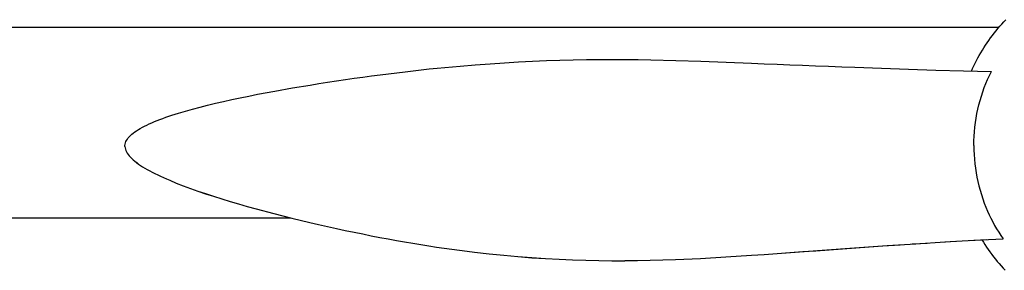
# Model space of a CAD drawing. Header units: millimetres. Extents: x -1529 to 1529, y -292 to 325.
# Tile 13 of 18: x 152 to 370, y 257 to 313. Entities that reach past the tile are written whole.
import ezdxf

# ---------------------------------------------------------------- set-up
doc = ezdxf.new("R2010")
doc.units = ezdxf.units.MM
doc.layers.add('VISIBLE', color=7, linetype='Continuous')

msp = doc.modelspace()

# ---------------------------------------------------------------- linework, layer by layer
at = {"layer": 'VISIBLE'}
for p, q in [((-369.33, 311.22), (369.33, 311.22)), ((368.64, 310.38), (369.06, 310.89)), ((369.06, 310.89), (369.49, 311.39)), ((369.49, 311.39), (369.92, 311.89)), ((369.92, 311.89), (370.37, 312.38)), ((370.37, 312.38), (370.82, 312.86)), ((367.04, 308.28), (367.43, 308.82)), ((367.43, 308.82), (367.82, 309.34)), ((367.82, 309.34), (368.23, 309.87)), ((368.23, 309.87), (368.64, 310.38)), ((365.59, 306.08), (365.94, 306.64)), ((365.94, 306.64), (366.3, 307.19)), ((366.3, 307.19), (366.66, 307.74)), ((366.66, 307.74), (367.04, 308.28)), ((364.28, 303.79), (364.59, 304.37)), ((364.59, 304.37), (364.91, 304.94)), ((364.91, 304.94), (365.25, 305.51)), ((365.25, 305.51), (365.59, 306.08)), ((242.63, 301.92), (244.38, 302.1)), ((244.38, 302.1), (246.11, 302.27)), ((246.11, 302.27), (249.52, 302.58)), ((249.52, 302.58), (252.86, 302.86)), ((252.86, 302.86), (256.13, 303.1)), ((256.13, 303.1), (259.35, 303.32)), ((259.35, 303.32), (262.5, 303.5)), ((262.5, 303.5), (265.61, 303.65)), ((265.61, 303.65), (268.66, 303.77)), ((268.66, 303.77), (271.68, 303.87)), ((271.68, 303.87), (274.65, 303.95)), ((274.65, 303.95), (277.58, 304)), ((277.58, 304), (280.48, 304.02)), ((280.48, 304.02), (283.36, 304.03)), ((283.36, 304.03), (286.21, 304.02)), ((286.21, 304.02), (289.04, 303.99)), ((289.04, 303.99), (291.85, 303.95)), ((291.85, 303.95), (297.44, 303.82)), ((297.44, 303.82), (303.02, 303.65)), ((303.02, 303.65), (308.61, 303.44)), ((308.61, 303.44), (314.25, 303.21)), ((314.25, 303.21), (317.1, 303.09)), ((317.1, 303.09), (319.97, 302.97)), ((319.97, 302.97), (322.79, 302.85)), ((322.79, 302.85), (325.63, 302.74)), ((325.63, 302.74), (328.5, 302.62)), ((328.5, 302.62), (331.4, 302.51)), ((331.4, 302.51), (334.31, 302.4)), ((334.31, 302.4), (337.25, 302.29)), ((337.25, 302.29), (343.19, 302.07)), ((343.19, 302.07), (349.2, 301.87)), ((363.4, 302.01), (363.68, 302.61)), ((363.68, 302.61), (363.98, 303.2)), ((363.98, 303.2), (364.28, 303.79)), ((225.95, 299.85), (227.89, 300.13)), ((227.89, 300.13), (229.81, 300.39)), ((229.81, 300.39), (231.7, 300.64)), ((231.7, 300.64), (233.58, 300.88)), ((233.58, 300.88), (235.43, 301.1)), ((235.43, 301.1), (237.26, 301.32)), ((237.26, 301.32), (239.07, 301.53)), ((239.07, 301.53), (240.86, 301.73)), ((240.86, 301.73), (242.63, 301.92)), ((349.2, 301.87), (355.27, 301.69)), ((355.27, 301.69), (361.41, 301.51)), ((361.41, 301.51), (367.59, 301.36)), ((363.15, 301.47), (363.4, 302.01)), ((366.76, 299.6), (367.17, 300.49)), ((367.17, 300.49), (367.59, 301.36)), ((367.59, 301.36), (367.59, 301.36)), ((367.59, 301.36), (367.59, 301.36)), ((208.3, 297.02), (212.22, 297.71)), ((212.22, 297.71), (216.12, 298.36)), ((216.12, 298.36), (218.06, 298.67)), ((218.06, 298.67), (219.98, 298.97)), ((219.98, 298.97), (221.99, 299.28)), ((221.99, 299.28), (223.98, 299.57)), ((223.98, 299.57), (225.95, 299.85)), ((365.68, 296.85), (366.02, 297.78)), ((366.02, 297.78), (366.38, 298.7)), ((366.38, 298.7), (366.76, 299.6)), ((198.74, 295.14), (200.61, 295.53)), ((200.61, 295.53), (202.5, 295.92)), ((202.5, 295.92), (204.42, 296.3)), ((204.42, 296.3), (208.3, 297.02)), ((365.08, 294.94), (365.37, 295.9)), ((365.37, 295.9), (365.68, 296.85)), ((190.01, 293.03), (191.66, 293.47)), ((191.66, 293.47), (193.36, 293.9)), ((193.36, 293.9), (195.11, 294.32)), ((195.11, 294.32), (196.91, 294.73)), ((196.91, 294.73), (198.74, 295.14)), ((364.58, 293), (364.82, 293.97)), ((364.82, 293.97), (365.08, 294.94)), ((183.38, 290.95), (184.04, 291.19)), ((184.04, 291.19), (185.43, 291.66)), ((185.43, 291.66), (186.89, 292.13)), ((186.89, 292.13), (188.42, 292.58)), ((188.42, 292.58), (190.01, 293.03)), ((364.19, 291.01), (364.37, 292.01)), ((364.37, 292.01), (364.58, 293)), ((178.39, 288.72), (178.85, 288.98)), ((178.85, 288.98), (179.33, 289.23)), ((179.33, 289.23), (179.84, 289.48)), ((179.84, 289.48), (180.37, 289.73)), ((180.37, 289.73), (180.93, 289.98)), ((180.93, 289.98), (181.51, 290.23)), ((181.51, 290.23), (182.11, 290.47)), ((182.11, 290.47), (182.73, 290.71)), ((182.73, 290.71), (183.38, 290.95)), ((363.81, 287.99), (363.91, 289)), ((363.91, 289), (364.03, 290.01)), ((364.03, 290.01), (364.19, 291.01)), ((175.71, 286.62), (175.94, 286.89)), ((175.94, 286.89), (176.21, 287.15)), ((176.21, 287.15), (176.5, 287.42)), ((176.5, 287.42), (176.82, 287.68)), ((176.82, 287.68), (177.17, 287.95)), ((177.17, 287.95), (177.55, 288.21)), ((177.55, 288.21), (177.96, 288.46)), ((177.96, 288.46), (178.39, 288.72)), ((363.69, 285.96), (363.74, 286.98)), ((363.74, 286.98), (363.81, 287.99)), ((174.98, 284.97), (175.02, 285.25)), ((174.98, 284.97), (175.02, 285.25)), ((174.98, 284.97), (175.02, 285.25)), ((174.98, 284.68), (174.98, 284.97)), ((174.98, 284.68), (174.98, 284.97)), ((174.98, 284.68), (175.01, 284.39)), ((174.98, 284.68), (175.01, 284.39)), ((174.98, 284.68), (175.01, 284.39)), ((175.02, 285.25), (175.09, 285.53)), ((175.02, 285.25), (175.09, 285.52)), ((175.09, 285.53), (175.2, 285.8)), ((175.09, 285.52), (175.2, 285.8)), ((175.2, 285.8), (175.34, 286.08)), ((175.2, 285.8), (175.33, 286.07)), ((175.33, 286.07), (175.34, 286.08)), ((175.34, 286.08), (175.51, 286.35)), ((175.51, 286.35), (175.71, 286.62)), ((363.68, 284.94), (363.69, 285.96)), ((363.68, 284.94), (363.7, 283.93)), ((175.01, 284.39), (175.08, 284.1)), ((175.01, 284.39), (175.08, 284.1)), ((175.01, 284.39), (175.08, 284.1)), ((175.08, 284.1), (175.18, 283.81)), ((175.08, 284.1), (175.19, 283.81)), ((175.18, 283.81), (175.32, 283.52)), ((175.19, 283.81), (175.32, 283.52)), ((175.32, 283.52), (175.49, 283.22)), ((175.32, 283.52), (175.49, 283.22)), ((175.49, 283.22), (175.7, 282.92)), ((175.49, 283.22), (175.7, 282.93)), ((175.7, 282.93), (175.94, 282.63)), ((175.7, 282.92), (175.93, 282.63)), ((175.93, 282.63), (176.2, 282.33)), ((175.94, 282.63), (176.2, 282.33)), ((363.7, 283.93), (363.74, 282.91)), ((363.74, 282.91), (363.81, 281.9)), ((176.2, 282.33), (176.5, 282.03)), ((176.2, 282.33), (176.5, 282.03)), ((176.5, 282.03), (176.83, 281.73)), ((176.5, 282.03), (176.83, 281.73)), ((176.83, 281.73), (177.19, 281.43)), ((176.83, 281.73), (177.19, 281.43)), ((177.19, 281.43), (177.57, 281.13)), ((177.19, 281.43), (177.58, 281.13)), ((177.57, 281.13), (177.99, 280.83)), ((177.58, 281.13), (177.99, 280.83)), ((177.99, 280.83), (178.43, 280.53)), ((177.99, 280.83), (178.43, 280.53)), ((178.43, 280.53), (178.9, 280.23)), ((178.43, 280.53), (178.9, 280.23)), ((178.9, 280.23), (179.4, 279.92)), ((178.9, 280.23), (179.4, 279.93)), ((363.81, 281.9), (363.91, 280.89)), ((363.91, 280.89), (364.04, 279.89)), ((179.4, 279.93), (179.92, 279.62)), ((179.4, 279.92), (179.92, 279.62)), ((179.92, 279.62), (180.47, 279.32)), ((179.92, 279.62), (180.47, 279.32)), ((180.47, 279.32), (181.04, 279.02)), ((180.47, 279.32), (181.04, 279.02)), ((181.04, 279.02), (181.63, 278.71)), ((181.04, 279.02), (181.63, 278.72)), ((181.63, 278.72), (182.25, 278.41)), ((181.63, 278.71), (182.25, 278.41)), ((182.25, 278.41), (182.88, 278.11)), ((182.25, 278.41), (182.89, 278.11)), ((182.88, 278.11), (183.55, 277.81)), ((182.89, 278.11), (183.55, 277.81)), ((364.04, 279.89), (364.19, 278.89)), ((364.19, 278.89), (364.38, 277.9)), ((183.55, 277.81), (184.23, 277.51)), ((183.55, 277.81), (184.23, 277.51)), ((184.23, 277.51), (184.93, 277.21)), ((184.23, 277.51), (184.93, 277.21)), ((184.93, 277.21), (186.39, 276.61)), ((184.93, 277.21), (186.39, 276.61)), ((186.39, 276.61), (187.92, 276.01)), ((186.39, 276.61), (187.92, 276.01)), ((187.92, 276.01), (189.52, 275.42)), ((187.92, 276.01), (189.52, 275.42)), ((364.38, 277.9), (364.59, 276.92)), ((364.59, 276.92), (364.82, 275.95)), ((364.82, 275.95), (365.08, 274.99)), ((189.52, 275.42), (191.19, 274.83)), ((189.52, 275.42), (191.19, 274.83)), ((191.19, 274.83), (192.91, 274.24)), ((191.19, 274.83), (192.91, 274.25)), ((192.91, 274.25), (194.68, 273.67)), ((192.91, 274.24), (194.68, 273.67)), ((194.68, 273.67), (196.5, 273.09)), ((194.68, 273.67), (196.5, 273.1)), ((365.08, 274.99), (365.37, 274.04)), ((365.37, 274.04), (365.68, 273.1)), ((196.5, 273.1), (198.36, 272.53)), ((196.5, 273.09), (198.35, 272.53)), ((198.35, 272.53), (200.25, 271.97)), ((198.36, 272.53), (200.25, 271.97)), ((200.25, 271.97), (202.17, 271.42)), ((200.25, 271.97), (202.17, 271.42)), ((365.68, 273.1), (366.01, 272.17)), ((366.01, 272.17), (366.37, 271.27)), ((202.17, 271.42), (204.12, 270.88)), ((202.17, 271.42), (204.12, 270.88)), ((204.12, 270.88), (208.07, 269.83)), ((204.12, 270.88), (208.08, 269.83)), ((208.07, 269.83), (212.06, 268.83)), ((208.08, 269.83), (212.06, 268.83)), ((366.37, 271.27), (366.75, 270.37)), ((366.75, 270.37), (367.11, 269.57)), ((367.11, 269.57), (367.5, 268.77)), ((-211.74, 268.91), (211.74, 268.91)), ((212.06, 268.83), (216.04, 267.87)), ((212.06, 268.83), (216.05, 267.87)), ((216.04, 267.87), (218.02, 267.41)), ((216.05, 267.87), (218.02, 267.42)), ((218.02, 267.42), (219.98, 266.97)), ((218.02, 267.41), (219.98, 266.97)), ((367.5, 268.77), (367.9, 267.99)), ((367.9, 267.99), (368.32, 267.21)), ((368.32, 267.21), (368.76, 266.45)), ((219.98, 266.97), (221.98, 266.53)), ((219.98, 266.97), (221.98, 266.53)), ((221.98, 266.53), (223.95, 266.1)), ((221.98, 266.53), (223.95, 266.1)), ((223.95, 266.1), (225.9, 265.69)), ((223.95, 266.1), (225.91, 265.69)), ((225.9, 265.69), (227.83, 265.3)), ((225.91, 265.69), (227.84, 265.3)), ((227.83, 265.3), (229.74, 264.92)), ((227.84, 265.3), (229.74, 264.92)), ((229.74, 264.92), (231.62, 264.55)), ((229.74, 264.92), (231.63, 264.55)), ((368.76, 266.45), (369.22, 265.7)), ((369.22, 265.7), (369.7, 264.95)), ((369.7, 264.95), (370.2, 264.23)), ((231.62, 264.55), (233.49, 264.2)), ((231.63, 264.55), (233.49, 264.2)), ((233.49, 264.2), (235.33, 263.87)), ((233.49, 264.2), (235.33, 263.87)), ((235.33, 263.87), (237.15, 263.54)), ((235.33, 263.87), (237.15, 263.55)), ((237.15, 263.55), (238.95, 263.24)), ((237.15, 263.54), (238.95, 263.24)), ((238.95, 263.24), (240.73, 262.94)), ((238.95, 263.24), (240.74, 262.94)), ((240.73, 262.94), (242.5, 262.66)), ((240.74, 262.94), (242.5, 262.66)), ((341.32, 262.5), (344.46, 262.72)), ((341.32, 262.5), (344.46, 262.72)), ((343.45, 262.65), (347.28, 262.9)), ((344.45, 262.71), (344.46, 262.72)), ((344.46, 262.72), (350.8, 263.14)), ((344.46, 262.72), (350.8, 263.14)), ((344.46, 262.72), (344.46, 262.72)), ((349.97, 263.08), (353.35, 263.29)), ((350.8, 263.14), (357.21, 263.53)), ((350.8, 263.14), (357.21, 263.53)), ((350.8, 263.14), (350.8, 263.14)), ((350.8, 263.14), (350.8, 263.14)), ((356.28, 263.48), (359.57, 263.67)), ((357.21, 263.53), (363.68, 263.9)), ((357.21, 263.53), (363.68, 263.9)), ((357.21, 263.53), (357.21, 263.53)), ((357.21, 263.53), (357.21, 263.53)), ((362.63, 263.84), (366.59, 264.05)), ((363.68, 263.9), (370.2, 264.23)), ((363.68, 263.9), (365.27, 263.98)), ((363.68, 263.9), (365.21, 263.98)), ((363.68, 263.9), (365.18, 263.97)), ((363.68, 263.9), (363.68, 263.9)), ((363.68, 263.9), (363.69, 263.9)), ((363.68, 263.9), (363.69, 263.9)), ((363.68, 263.9), (363.69, 263.9)), ((363.68, 263.9), (363.71, 263.9)), ((365.5, 263.99), (365.81, 263.49)), ((365.81, 263.49), (366.16, 262.93)), ((366.16, 262.93), (366.53, 262.38)), ((370.19, 264.23), (370.2, 264.23)), ((370.19, 264.23), (370.2, 264.23)), ((242.5, 262.66), (244.24, 262.4)), ((242.5, 262.66), (244.24, 262.4)), ((244.24, 262.4), (245.97, 262.14)), ((244.24, 262.4), (245.97, 262.14)), ((245.97, 262.14), (247.68, 261.9)), ((245.97, 262.14), (247.68, 261.9)), ((247.68, 261.9), (249.37, 261.67)), ((247.68, 261.9), (249.37, 261.67)), ((249.37, 261.67), (251.04, 261.46)), ((249.37, 261.67), (251.04, 261.46)), ((251.04, 261.46), (252.7, 261.25)), ((251.04, 261.46), (252.7, 261.26)), ((252.7, 261.26), (255.97, 260.88)), ((252.7, 261.25), (255.97, 260.88)), ((255.97, 260.88), (259.18, 260.56)), ((255.97, 260.88), (259.18, 260.56)), ((259.18, 260.56), (262.34, 260.27)), ((259.18, 260.56), (262.34, 260.28)), ((308.57, 260.21), (314.23, 260.57)), ((308.57, 260.21), (314.23, 260.57)), ((314.23, 260.57), (317.08, 260.77)), ((314.23, 260.57), (317.09, 260.77)), ((317.08, 260.77), (319.97, 260.97)), ((317.09, 260.77), (319.97, 260.97)), ((319.97, 260.97), (322.94, 261.19)), ((319.97, 260.97), (322.82, 261.18)), ((322.82, 261.18), (325.7, 261.38)), ((322.94, 261.19), (325.94, 261.4)), ((325.7, 261.38), (328.6, 261.59)), ((325.94, 261.4), (328.97, 261.62)), ((328.6, 261.59), (331.53, 261.8)), ((328.97, 261.62), (332.02, 261.84)), ((331.53, 261.8), (334.48, 262.02)), ((332.02, 261.84), (335.1, 262.06)), ((334.48, 262.02), (337.44, 262.23)), ((335.1, 262.06), (338.2, 262.28)), ((337.44, 262.23), (343.43, 262.64)), ((338.2, 262.28), (341.32, 262.5)), ((341.32, 262.5), (341.33, 262.5)), ((366.53, 262.38), (366.9, 261.84)), ((366.9, 261.84), (367.28, 261.3)), ((367.28, 261.3), (367.67, 260.77)), ((367.67, 260.77), (368.07, 260.24)), ((262.34, 260.28), (265.45, 260.04)), ((262.34, 260.27), (265.44, 260.03)), ((265.44, 260.03), (268.5, 259.83)), ((265.45, 260.04), (268.5, 259.84)), ((268.5, 259.84), (271.52, 259.67)), ((268.5, 259.83), (271.52, 259.67)), ((271.52, 259.67), (274.49, 259.55)), ((271.52, 259.67), (274.49, 259.55)), ((274.49, 259.55), (277.43, 259.46)), ((274.49, 259.55), (277.44, 259.46)), ((277.43, 259.46), (280.34, 259.4)), ((277.44, 259.46), (280.34, 259.4)), ((280.34, 259.4), (283.22, 259.37)), ((280.34, 259.4), (283.23, 259.37)), ((283.22, 259.37), (286.08, 259.37)), ((283.23, 259.37), (286.08, 259.38)), ((286.08, 259.38), (288.92, 259.41)), ((286.08, 259.37), (288.92, 259.4)), ((288.92, 259.4), (291.74, 259.46)), ((288.92, 259.41), (291.75, 259.46)), ((291.74, 259.46), (294.55, 259.53)), ((291.75, 259.46), (294.56, 259.54)), ((294.55, 259.53), (297.36, 259.63)), ((294.56, 259.54), (297.36, 259.64)), ((297.36, 259.63), (302.95, 259.89)), ((297.36, 259.64), (302.96, 259.89)), ((302.95, 259.89), (308.57, 260.21)), ((302.96, 259.89), (308.57, 260.21)), ((368.07, 260.24), (368.48, 259.73)), ((368.48, 259.73), (368.9, 259.21)), ((368.9, 259.21), (369.33, 258.71)), ((369.33, 258.71), (369.76, 258.21)), ((369.76, 258.21), (370.2, 257.72)), ((370.2, 257.72), (370.65, 257.24))]:
    msp.add_line(p, q, dxfattribs=at)

doc.saveas('drawing.dxf')
